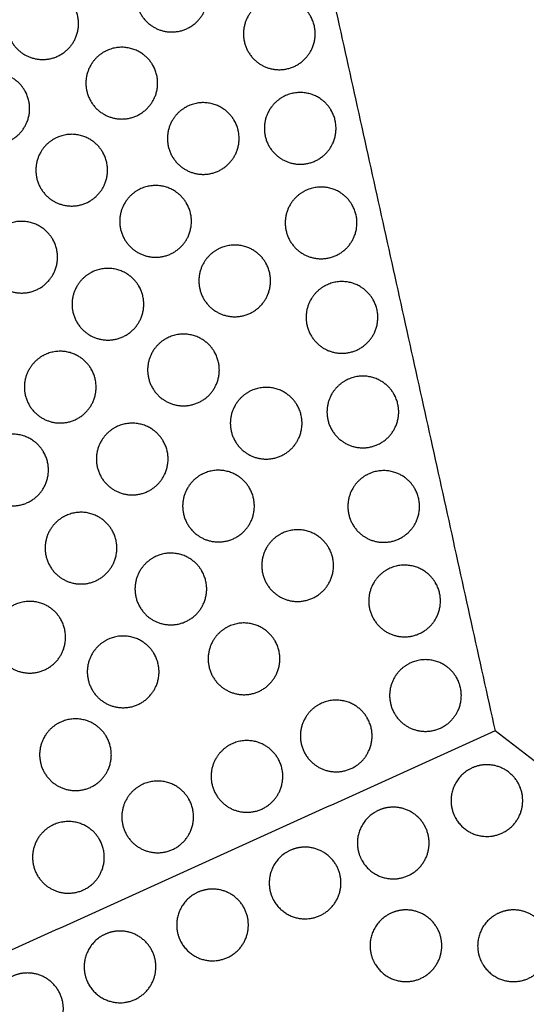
# Model space of a CAD drawing. Header units: millimetres. Extents: x -125 to 375, y 0 to 433.
# Tile 30 of 33: x 242 to 285, y 265 to 347. Entities that reach past the tile are written whole.
import ezdxf

# ---------------------------------------------------------------- set-up
doc = ezdxf.new("R2010")
doc.units = ezdxf.units.MM
doc.layers.add('Make2D$Visible$Curves', color=7, linetype='Continuous', true_color=0x000000)
doc.layers.add('Make2D$Visible$SceneSilhouetteCurves', color=7, linetype='Continuous', lineweight=50, true_color=0x000000)

msp = doc.modelspace()

# ---------------------------------------------------------------- linework, layer by layer
at = {"layer": 'Make2D$Visible$Curves', "color": 18, "lineweight": -3, "true_color": 0x000000}
for points in [[(250, 433.013), (187.5, 324.76), (125, 216.506)], [(250, 433.013), (266.047, 360.366), (282.095, 287.72)], [(282.095, 287.72), (203.547, 252.113), (125, 216.506)], [(375, 216.506), (328.547, 252.113), (282.095, 287.72)]]:
    msp.add_open_spline(points, degree=2, dxfattribs=at)
at = {"layer": 'Make2D$Visible$Curves', "color": 18, "true_color": 0x000000}
msp.add_open_spline([(250, 433.013), (312.5, 324.76), (375, 216.506)], degree=2, dxfattribs=at)
at = {"layer": 'Make2D$Visible$Curves', "color": 18, "lineweight": -3, "true_color": 0x000000}
for points, weights, knots in [([(257.645, 350.7), (258.511, 349.2), (257.645, 347.7), (256.145, 345.102), (253.547, 346.602), (250.948, 348.102), (252.448, 350.7), (252.85, 351.396), (253.547, 351.798), (255.047, 352.664), (256.547, 351.798), (257.243, 351.396), (257.645, 350.7)], [0.868347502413, 0.807007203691, 1, 0.707106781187, 1, 0.707106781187, 1, 0.900099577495, 0.868347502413, 0.807007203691, 1, 0.900099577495, 0.868347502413], [5.529659, 5.529659, 5.529659, 9.49499, 9.49499, 15.512927, 15.512927, 21.530864, 21.530864, 23.139763, 23.139763, 26.616816, 26.616816, 28.669422, 28.669422, 28.669422]), ([(246.837, 348.396), (247.703, 346.896), (246.837, 345.396), (245.337, 342.798), (242.739, 344.298), (240.14, 345.798), (241.64, 348.396), (242.042, 349.093), (242.739, 349.495), (244.239, 350.361), (245.739, 349.495), (246.435, 349.093), (246.837, 348.396)], [0.868347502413, 0.807007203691, 1, 0.707106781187, 1, 0.707106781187, 1, 0.900099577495, 0.868347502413, 0.807007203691, 1, 0.900099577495, 0.868347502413], [5.529659, 5.529659, 5.529659, 9.49499, 9.49499, 15.512927, 15.512927, 21.530864, 21.530864, 23.139763, 23.139763, 26.616816, 26.616816, 28.669422, 28.669422, 28.669422]), ([(266.637, 347.544), (267.503, 346.044), (266.637, 344.544), (265.137, 341.946), (262.539, 343.446), (259.941, 344.946), (261.441, 347.544), (261.843, 348.24), (262.539, 348.642), (264.039, 349.508), (265.539, 348.642), (266.236, 348.24), (266.637, 347.544)], [0.868347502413, 0.807007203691, 1, 0.707106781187, 1, 0.707106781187, 1, 0.900099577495, 0.868347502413, 0.807007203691, 1, 0.900099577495, 0.868347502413], [5.529659, 5.529659, 5.529659, 9.49499, 9.49499, 15.512927, 15.512927, 21.530864, 21.530864, 23.139763, 23.139763, 26.616816, 26.616816, 28.669422, 28.669422, 28.669422]), ([(253.457, 343.418), (254.323, 341.918), (253.457, 340.418), (251.957, 337.82), (249.359, 339.32), (246.76, 340.82), (248.26, 343.418), (248.662, 344.115), (249.359, 344.517), (250.859, 345.383), (252.359, 344.517), (253.055, 344.115), (253.457, 343.418)], [0.868347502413, 0.807007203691, 1, 0.707106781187, 1, 0.707106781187, 1, 0.900099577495, 0.868347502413, 0.807007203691, 1, 0.900099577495, 0.868347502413], [5.529659, 5.529659, 5.529659, 9.49499, 9.49499, 15.512927, 15.512927, 21.530864, 21.530864, 23.139763, 23.139763, 26.616816, 26.616816, 28.669422, 28.669422, 28.669422]), ([(242.748, 341.288), (243.614, 339.788), (242.748, 338.288), (241.248, 335.69), (238.65, 337.19), (236.052, 338.69), (237.552, 341.288), (237.954, 341.984), (238.65, 342.386), (240.15, 343.252), (241.65, 342.386), (242.346, 341.984), (242.748, 341.288)], [0.868347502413, 0.807007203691, 1, 0.707106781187, 1, 0.707106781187, 1, 0.900099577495, 0.868347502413, 0.807007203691, 1, 0.900099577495, 0.868347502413], [5.529659, 5.529659, 5.529659, 9.49499, 9.49499, 15.512927, 15.512927, 21.530864, 21.530864, 23.139763, 23.139763, 26.616816, 26.616816, 28.669422, 28.669422, 28.669422]), ([(268.385, 339.634), (269.251, 338.134), (268.385, 336.634), (266.885, 334.036), (264.287, 335.536), (261.688, 337.036), (263.188, 339.634), (263.59, 340.33), (264.287, 340.732), (265.787, 341.598), (267.287, 340.732), (267.983, 340.33), (268.385, 339.634)], [0.868347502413, 0.807007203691, 1, 0.707106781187, 1, 0.707106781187, 1, 0.900099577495, 0.868347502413, 0.807007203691, 1, 0.900099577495, 0.868347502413], [5.529659, 5.529659, 5.529659, 9.49499, 9.49499, 15.512927, 15.512927, 21.530864, 21.530864, 23.139763, 23.139763, 26.616816, 26.616816, 28.669422, 28.669422, 28.669422]), ([(260.276, 338.787), (261.142, 337.287), (260.276, 335.787), (258.776, 333.189), (256.178, 334.689), (253.58, 336.189), (255.08, 338.787), (255.482, 339.483), (256.178, 339.885), (257.678, 340.751), (259.178, 339.885), (259.874, 339.483), (260.276, 338.787)], [0.868347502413, 0.807007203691, 1, 0.707106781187, 1, 0.707106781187, 1, 0.900099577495, 0.868347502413, 0.807007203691, 1, 0.900099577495, 0.868347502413], [5.529659, 5.529659, 5.529659, 9.49499, 9.49499, 15.512927, 15.512927, 21.530864, 21.530864, 23.139763, 23.139763, 26.616816, 26.616816, 28.669422, 28.669422, 28.669422]), ([(249.269, 336.137), (250.135, 334.637), (249.269, 333.137), (247.769, 330.539), (245.171, 332.039), (242.573, 333.539), (244.073, 336.137), (244.474, 336.833), (245.171, 337.235), (246.671, 338.101), (248.171, 337.235), (248.867, 336.833), (249.269, 336.137)], [0.868347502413, 0.807007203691, 1, 0.707106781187, 1, 0.707106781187, 1, 0.900099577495, 0.868347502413, 0.807007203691, 1, 0.900099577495, 0.868347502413], [5.529659, 5.529659, 5.529659, 9.49499, 9.49499, 15.512927, 15.512927, 21.530864, 21.530864, 23.139763, 23.139763, 26.616816, 26.616816, 28.669422, 28.669422, 28.669422]), ([(256.288, 331.852), (257.154, 330.352), (256.288, 328.852), (254.788, 326.254), (252.189, 327.754), (249.591, 329.254), (251.091, 331.852), (251.493, 332.549), (252.189, 332.95), (253.689, 333.817), (255.189, 332.95), (255.886, 332.549), (256.288, 331.852)], [0.868347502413, 0.807007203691, 1, 0.707106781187, 1, 0.707106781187, 1, 0.900099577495, 0.868347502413, 0.807007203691, 1, 0.900099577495, 0.868347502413], [5.529659, 5.529659, 5.529659, 9.49499, 9.49499, 15.512927, 15.512927, 21.530864, 21.530864, 23.139763, 23.139763, 26.616816, 26.616816, 28.669422, 28.669422, 28.669422]), ([(270.132, 331.725), (270.998, 330.225), (270.132, 328.725), (268.632, 326.127), (266.034, 327.627), (263.436, 329.127), (264.936, 331.725), (265.337, 332.421), (266.034, 332.823), (267.534, 333.689), (269.034, 332.823), (269.73, 332.421), (270.132, 331.725)], [0.868347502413, 0.807007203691, 1, 0.707106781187, 1, 0.707106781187, 1, 0.900099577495, 0.868347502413, 0.807007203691, 1, 0.900099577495, 0.868347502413], [5.529659, 5.529659, 5.529659, 9.49499, 9.49499, 15.512927, 15.512927, 21.530864, 21.530864, 23.139763, 23.139763, 26.616816, 26.616816, 28.669422, 28.669422, 28.669422]), ([(245.081, 328.855), (245.947, 327.355), (245.081, 325.855), (243.581, 323.257), (240.983, 324.757), (238.385, 326.257), (239.885, 328.855), (240.287, 329.552), (240.983, 329.953), (242.483, 330.819), (243.983, 329.953), (244.679, 329.552), (245.081, 328.855)], [0.868347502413, 0.807007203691, 1, 0.707106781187, 1, 0.707106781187, 1, 0.900099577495, 0.868347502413, 0.807007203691, 1, 0.900099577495, 0.868347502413], [5.529659, 5.529659, 5.529659, 9.49499, 9.49499, 15.512927, 15.512927, 21.530864, 21.530864, 23.139763, 23.139763, 26.616816, 26.616816, 28.669422, 28.669422, 28.669422]), ([(262.908, 326.874), (263.774, 325.374), (262.908, 323.874), (261.408, 321.276), (258.81, 322.776), (256.211, 324.276), (257.711, 326.874), (258.113, 327.571), (258.81, 327.972), (260.31, 328.839), (261.81, 327.972), (262.506, 327.571), (262.908, 326.874)], [0.868347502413, 0.807007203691, 1, 0.707106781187, 1, 0.707106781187, 1, 0.900099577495, 0.868347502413, 0.807007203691, 1, 0.900099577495, 0.868347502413], [5.529659, 5.529659, 5.529659, 9.49499, 9.49499, 15.512927, 15.512927, 21.530864, 21.530864, 23.139763, 23.139763, 26.616816, 26.616816, 28.669422, 28.669422, 28.669422]), ([(252.299, 324.918), (253.165, 323.418), (252.299, 321.918), (250.799, 319.32), (248.201, 320.82), (245.603, 322.32), (247.103, 324.918), (247.505, 325.614), (248.201, 326.016), (249.701, 326.882), (251.201, 326.016), (251.897, 325.614), (252.299, 324.918)], [0.868347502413, 0.807007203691, 1, 0.707106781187, 1, 0.707106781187, 1, 0.900099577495, 0.868347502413, 0.807007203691, 1, 0.900099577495, 0.868347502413], [5.529659, 5.529659, 5.529659, 9.49499, 9.49499, 15.512927, 15.512927, 21.530864, 21.530864, 23.139763, 23.139763, 26.616816, 26.616816, 28.669422, 28.669422, 28.669422]), ([(271.879, 323.816), (272.745, 322.316), (271.879, 320.816), (270.379, 318.218), (267.781, 319.718), (265.183, 321.218), (266.683, 323.816), (267.085, 324.512), (267.781, 324.914), (269.281, 325.78), (270.781, 324.914), (271.477, 324.512), (271.879, 323.816)], [0.868347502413, 0.807007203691, 1, 0.707106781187, 1, 0.707106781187, 1, 0.900099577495, 0.868347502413, 0.807007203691, 1, 0.900099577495, 0.868347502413], [5.529659, 5.529659, 5.529659, 9.49499, 9.49499, 15.512927, 15.512927, 21.530864, 21.530864, 23.139763, 23.139763, 26.616816, 26.616816, 28.669422, 28.669422, 28.669422]), ([(258.62, 319.419), (259.486, 317.919), (258.62, 316.419), (257.12, 313.821), (254.522, 315.321), (251.924, 316.821), (253.424, 319.419), (253.826, 320.116), (254.522, 320.518), (256.022, 321.384), (257.522, 320.518), (258.218, 320.116), (258.62, 319.419)], [0.868347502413, 0.807007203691, 1, 0.707106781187, 1, 0.707106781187, 1, 0.900099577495, 0.868347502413, 0.807007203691, 1, 0.900099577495, 0.868347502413], [5.529659, 5.529659, 5.529659, 9.49499, 9.49499, 15.512927, 15.512927, 21.530864, 21.530864, 23.139763, 23.139763, 26.616816, 26.616816, 28.669422, 28.669422, 28.669422]), ([(248.311, 317.983), (249.177, 316.483), (248.311, 314.983), (246.811, 312.385), (244.212, 313.885), (241.614, 315.385), (243.114, 317.983), (243.516, 318.679), (244.212, 319.081), (245.712, 319.947), (247.212, 319.081), (247.909, 318.679), (248.311, 317.983)], [0.868347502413, 0.807007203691, 1, 0.707106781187, 1, 0.707106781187, 1, 0.900099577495, 0.868347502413, 0.807007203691, 1, 0.900099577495, 0.868347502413], [5.529659, 5.529659, 5.529659, 9.49499, 9.49499, 15.512927, 15.512927, 21.530864, 21.530864, 23.139763, 23.139763, 26.616816, 26.616816, 28.669422, 28.669422, 28.669422]), ([(273.626, 315.906), (274.492, 314.406), (273.626, 312.906), (272.126, 310.308), (269.528, 311.808), (266.93, 313.308), (268.43, 315.906), (268.832, 316.602), (269.528, 317.004), (271.028, 317.87), (272.528, 317.004), (273.224, 316.602), (273.626, 315.906)], [0.868347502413, 0.807007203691, 1, 0.707106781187, 1, 0.707106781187, 1, 0.900099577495, 0.868347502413, 0.807007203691, 1, 0.900099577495, 0.868347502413], [5.529659, 5.529659, 5.529659, 9.49499, 9.49499, 15.512927, 15.512927, 21.530864, 21.530864, 23.139763, 23.139763, 26.616816, 26.616816, 28.669422, 28.669422, 28.669422]), ([(265.539, 314.962), (266.405, 313.462), (265.539, 311.962), (264.039, 309.364), (261.441, 310.864), (258.843, 312.364), (260.343, 314.962), (260.745, 315.658), (261.441, 316.06), (262.941, 316.926), (264.441, 316.06), (265.137, 315.658), (265.539, 314.962)], [0.868347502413, 0.807007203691, 1, 0.707106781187, 1, 0.707106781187, 1, 0.900099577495, 0.868347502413, 0.807007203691, 1, 0.900099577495, 0.868347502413], [5.529659, 5.529659, 5.529659, 9.49499, 9.49499, 15.512927, 15.512927, 21.530864, 21.530864, 23.139763, 23.139763, 26.616816, 26.616816, 28.669422, 28.669422, 28.669422]), ([(254.332, 311.965), (255.198, 310.465), (254.332, 308.965), (252.832, 306.366), (250.234, 307.866), (247.636, 309.366), (249.136, 311.965), (249.538, 312.661), (250.234, 313.063), (251.734, 313.929), (253.234, 313.063), (253.93, 312.661), (254.332, 311.965)], [0.868347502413, 0.807007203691, 1, 0.707106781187, 1, 0.707106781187, 1, 0.900099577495, 0.868347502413, 0.807007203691, 1, 0.900099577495, 0.868347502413], [5.529659, 5.529659, 5.529659, 9.49499, 9.49499, 15.512927, 15.512927, 21.530864, 21.530864, 23.139763, 23.139763, 26.616816, 26.616816, 28.669422, 28.669422, 28.669422]), ([(244.322, 311.048), (245.188, 309.548), (244.322, 308.048), (242.822, 305.45), (240.224, 306.95), (237.626, 308.45), (239.126, 311.048), (239.528, 311.744), (240.224, 312.146), (241.724, 313.012), (243.224, 312.146), (243.92, 311.744), (244.322, 311.048)], [0.868347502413, 0.807007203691, 1, 0.707106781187, 1, 0.707106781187, 1, 0.900099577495, 0.868347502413, 0.807007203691, 1, 0.900099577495, 0.868347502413], [5.529659, 5.529659, 5.529659, 9.49499, 9.49499, 15.512927, 15.512927, 21.530864, 21.530864, 23.139763, 23.139763, 26.616816, 26.616816, 28.669422, 28.669422, 28.669422]), ([(261.551, 308.027), (262.417, 306.527), (261.551, 305.027), (260.051, 302.429), (257.452, 303.929), (254.854, 305.429), (256.354, 308.027), (256.756, 308.723), (257.452, 309.125), (258.952, 309.991), (260.452, 309.125), (261.149, 308.723), (261.551, 308.027)], [0.868347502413, 0.807007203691, 1, 0.707106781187, 1, 0.707106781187, 1, 0.900099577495, 0.868347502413, 0.807007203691, 1, 0.900099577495, 0.868347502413], [5.529659, 5.529659, 5.529659, 9.49499, 9.49499, 15.512927, 15.512927, 21.530864, 21.530864, 23.139763, 23.139763, 26.616816, 26.616816, 28.669422, 28.669422, 28.669422]), ([(275.373, 307.997), (276.239, 306.497), (275.373, 304.997), (273.873, 302.399), (271.275, 303.899), (268.677, 305.399), (270.177, 307.997), (270.579, 308.693), (271.275, 309.095), (272.775, 309.961), (274.275, 309.095), (274.971, 308.693), (275.373, 307.997)], [0.868347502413, 0.807007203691, 1, 0.707106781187, 1, 0.707106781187, 1, 0.900099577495, 0.868347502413, 0.807007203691, 1, 0.900099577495, 0.868347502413], [5.529659, 5.529659, 5.529659, 9.49499, 9.49499, 15.512927, 15.512927, 21.530864, 21.530864, 23.139763, 23.139763, 26.616816, 26.616816, 28.669422, 28.669422, 28.669422]), ([(250.045, 304.51), (250.911, 303.01), (250.045, 301.51), (248.545, 298.912), (245.947, 300.412), (243.348, 301.912), (244.848, 304.51), (245.25, 305.206), (245.947, 305.608), (247.447, 306.474), (248.947, 305.608), (249.643, 305.206), (250.045, 304.51)], [0.868347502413, 0.807007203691, 1, 0.707106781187, 1, 0.707106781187, 1, 0.900099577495, 0.868347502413, 0.807007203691, 1, 0.900099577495, 0.868347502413], [5.529659, 5.529659, 5.529659, 9.49499, 9.49499, 15.512927, 15.512927, 21.530864, 21.530864, 23.139763, 23.139763, 26.616816, 26.616816, 28.669422, 28.669422, 28.669422]), ([(268.171, 303.049), (269.037, 301.549), (268.171, 300.049), (266.671, 297.451), (264.072, 298.951), (261.474, 300.451), (262.974, 303.049), (263.376, 303.745), (264.072, 304.147), (265.572, 305.013), (267.072, 304.147), (267.769, 303.745), (268.171, 303.049)], [0.868347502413, 0.807007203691, 1, 0.707106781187, 1, 0.707106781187, 1, 0.900099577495, 0.868347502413, 0.807007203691, 1, 0.900099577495, 0.868347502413], [5.529659, 5.529659, 5.529659, 9.49499, 9.49499, 15.512927, 15.512927, 21.530864, 21.530864, 23.139763, 23.139763, 26.616816, 26.616816, 28.669422, 28.669422, 28.669422]), ([(257.562, 301.092), (258.428, 299.592), (257.562, 298.092), (256.062, 295.494), (253.464, 296.994), (250.866, 298.494), (252.366, 301.092), (252.768, 301.788), (253.464, 302.19), (254.964, 303.056), (256.464, 302.19), (257.16, 301.788), (257.562, 301.092)], [0.868347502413, 0.807007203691, 1, 0.707106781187, 1, 0.707106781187, 1, 0.900099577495, 0.868347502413, 0.807007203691, 1, 0.900099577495, 0.868347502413], [5.529659, 5.529659, 5.529659, 9.49499, 9.49499, 15.512927, 15.512927, 21.530864, 21.530864, 23.139763, 23.139763, 26.616816, 26.616816, 28.669422, 28.669422, 28.669422]), ([(277.12, 300.088), (277.986, 298.588), (277.12, 297.088), (275.62, 294.49), (273.022, 295.99), (270.424, 297.49), (271.924, 300.088), (272.326, 300.784), (273.022, 301.186), (274.522, 302.052), (276.022, 301.186), (276.718, 300.784), (277.12, 300.088)], [0.868347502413, 0.807007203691, 1, 0.707106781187, 1, 0.707106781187, 1, 0.900099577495, 0.868347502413, 0.807007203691, 1, 0.900099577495, 0.868347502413], [5.529659, 5.529659, 5.529659, 9.49499, 9.49499, 15.512927, 15.512927, 21.530864, 21.530864, 23.139763, 23.139763, 26.616816, 26.616816, 28.669422, 28.669422, 28.669422]), ([(245.757, 297.055), (246.623, 295.555), (245.757, 294.055), (244.257, 291.457), (241.659, 292.957), (239.061, 294.457), (240.561, 297.055), (240.963, 297.751), (241.659, 298.153), (243.159, 299.019), (244.659, 298.153), (245.355, 297.751), (245.757, 297.055)], [0.868347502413, 0.807007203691, 1, 0.707106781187, 1, 0.707106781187, 1, 0.900099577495, 0.868347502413, 0.807007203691, 1, 0.900099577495, 0.868347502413], [5.529659, 5.529659, 5.529659, 9.49499, 9.49499, 15.512927, 15.512927, 21.530864, 21.530864, 23.139763, 23.139763, 26.616816, 26.616816, 28.669422, 28.669422, 28.669422]), ([(263.683, 295.247), (264.55, 293.747), (263.683, 292.247), (262.183, 289.649), (259.585, 291.149), (256.987, 292.649), (258.487, 295.247), (258.889, 295.943), (259.585, 296.345), (261.085, 297.211), (262.585, 296.345), (263.282, 295.943), (263.683, 295.247)], [0.868347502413, 0.807007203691, 1, 0.707106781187, 1, 0.707106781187, 1, 0.900099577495, 0.868347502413, 0.807007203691, 1, 0.900099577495, 0.868347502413], [5.529659, 5.529659, 5.529659, 9.49499, 9.49499, 15.512927, 15.512927, 21.530864, 21.530864, 23.139763, 23.139763, 26.616816, 26.616816, 28.669422, 28.669422, 28.669422]), ([(253.574, 294.157), (254.44, 292.657), (253.574, 291.157), (252.074, 288.559), (249.475, 290.059), (246.877, 291.559), (248.377, 294.157), (248.779, 294.853), (249.475, 295.255), (250.975, 296.121), (252.475, 295.255), (253.172, 294.853), (253.574, 294.157)], [0.868347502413, 0.807007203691, 1, 0.707106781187, 1, 0.707106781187, 1, 0.900099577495, 0.868347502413, 0.807007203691, 1, 0.900099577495, 0.868347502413], [5.529659, 5.529659, 5.529659, 9.49499, 9.49499, 15.512927, 15.512927, 21.530864, 21.530864, 23.139763, 23.139763, 26.616816, 26.616816, 28.669422, 28.669422, 28.669422]), ([(278.867, 292.178), (279.733, 290.678), (278.867, 289.178), (277.367, 286.58), (274.769, 288.08), (272.171, 289.58), (273.671, 292.178), (274.073, 292.874), (274.769, 293.276), (276.269, 294.142), (277.769, 293.276), (278.465, 292.874), (278.867, 292.178)], [0.868347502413, 0.807007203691, 1, 0.707106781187, 1, 0.707106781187, 1, 0.900099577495, 0.868347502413, 0.807007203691, 1, 0.900099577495, 0.868347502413], [5.529659, 5.529659, 5.529659, 9.49499, 9.49499, 15.512927, 15.512927, 21.530864, 21.530864, 23.139763, 23.139763, 26.616816, 26.616816, 28.669422, 28.669422, 28.669422]), ([(271.399, 288.793), (272.265, 287.293), (271.399, 285.793), (269.899, 283.195), (267.301, 284.695), (264.703, 286.195), (266.203, 288.793), (266.605, 289.489), (267.301, 289.891), (268.801, 290.757), (270.301, 289.891), (270.997, 289.489), (271.399, 288.793)], [0.868347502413, 0.807007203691, 1, 0.707106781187, 1, 0.707106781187, 1, 0.900099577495, 0.868347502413, 0.807007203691, 1, 0.900099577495, 0.868347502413], [5.529659, 5.529659, 5.529659, 9.49499, 9.49499, 15.512927, 15.512927, 21.530864, 21.530864, 23.139763, 23.139763, 26.616816, 26.616816, 28.669422, 28.669422, 28.669422]), ([(249.585, 287.222), (250.451, 285.722), (249.585, 284.222), (248.085, 281.624), (245.487, 283.124), (242.889, 284.624), (244.389, 287.222), (244.791, 287.918), (245.487, 288.32), (246.987, 289.186), (248.487, 288.32), (249.183, 287.918), (249.585, 287.222)], [0.868347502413, 0.807007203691, 1, 0.707106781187, 1, 0.707106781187, 1, 0.900099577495, 0.868347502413, 0.807007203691, 1, 0.900099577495, 0.868347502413], [5.529659, 5.529659, 5.529659, 9.49499, 9.49499, 15.512927, 15.512927, 21.530864, 21.530864, 23.139763, 23.139763, 26.616816, 26.616816, 28.669422, 28.669422, 28.669422]), ([(263.93, 285.407), (264.797, 283.907), (263.93, 282.407), (262.43, 279.809), (259.832, 281.309), (257.234, 282.809), (258.734, 285.407), (259.136, 286.103), (259.832, 286.505), (261.332, 287.371), (262.832, 286.505), (263.529, 286.103), (263.93, 285.407)], [0.868347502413, 0.807007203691, 1, 0.707106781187, 1, 0.707106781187, 1, 0.900099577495, 0.868347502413, 0.807007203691, 1, 0.900099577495, 0.868347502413], [5.529659, 5.529659, 5.529659, 9.49499, 9.49499, 15.512927, 15.512927, 21.530864, 21.530864, 23.139763, 23.139763, 26.616816, 26.616816, 28.669422, 28.669422, 28.669422]), ([(278.808, 280.385), (278.406, 281.081), (278.406, 281.885), (278.406, 283.617), (279.906, 284.483), (280.602, 284.885), (281.406, 284.885), (284.406, 284.885), (284.406, 281.885), (284.406, 278.885), (281.406, 278.885), (279.674, 278.885), (278.808, 280.385)], [0.868347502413, 0.900099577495, 1, 0.807007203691, 0.868347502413, 0.900099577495, 1, 0.707106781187, 1, 0.707106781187, 1, 0.807007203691, 0.868347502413], [16.048112, 16.048112, 16.048112, 18.106736, 18.106736, 21.596537, 21.596537, 23.206626, 23.206626, 29.242204, 29.242204, 35.277783, 35.277783, 39.254738, 39.254738, 39.254738]), ([(256.462, 282.022), (257.328, 280.522), (256.462, 279.022), (254.962, 276.424), (252.364, 277.924), (249.766, 279.424), (251.266, 282.022), (251.668, 282.718), (252.364, 283.12), (253.864, 283.986), (255.364, 283.12), (256.06, 282.718), (256.462, 282.022)], [0.868347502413, 0.807007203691, 1, 0.707106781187, 1, 0.707106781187, 1, 0.900099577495, 0.868347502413, 0.807007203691, 1, 0.900099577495, 0.868347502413], [5.529659, 5.529659, 5.529659, 9.49499, 9.49499, 15.512927, 15.512927, 21.530864, 21.530864, 23.139763, 23.139763, 26.616816, 26.616816, 28.669422, 28.669422, 28.669422]), ([(270.975, 276.834), (270.573, 277.53), (270.573, 278.334), (270.573, 280.066), (272.073, 280.932), (272.769, 281.334), (273.573, 281.334), (276.573, 281.334), (276.573, 278.334), (276.573, 275.334), (273.573, 275.334), (271.841, 275.334), (270.975, 276.834)], [0.868347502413, 0.900099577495, 1, 0.807007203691, 0.868347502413, 0.900099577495, 1, 0.707106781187, 1, 0.707106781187, 1, 0.807007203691, 0.868347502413], [16.048112, 16.048112, 16.048112, 18.106736, 18.106736, 21.596537, 21.596537, 23.206626, 23.206626, 29.242204, 29.242204, 35.277783, 35.277783, 39.254738, 39.254738, 39.254738]), ([(248.994, 278.636), (249.86, 277.136), (248.994, 275.636), (247.494, 273.038), (244.895, 274.538), (242.297, 276.038), (243.797, 278.636), (244.199, 279.332), (244.895, 279.734), (246.395, 280.6), (247.895, 279.734), (248.592, 279.332), (248.994, 278.636)], [0.868347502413, 0.807007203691, 1, 0.707106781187, 1, 0.707106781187, 1, 0.900099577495, 0.868347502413, 0.807007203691, 1, 0.900099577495, 0.868347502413], [5.529659, 5.529659, 5.529659, 9.49499, 9.49499, 15.512927, 15.512927, 21.530864, 21.530864, 23.139763, 23.139763, 26.616816, 26.616816, 28.669422, 28.669422, 28.669422]), ([(263.598, 273.49), (263.196, 274.186), (263.196, 274.99), (263.196, 276.722), (264.696, 277.588), (265.392, 277.99), (266.196, 277.99), (269.196, 277.99), (269.196, 274.99), (269.196, 271.99), (266.196, 271.99), (264.464, 271.99), (263.598, 273.49)], [0.868347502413, 0.900099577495, 1, 0.807007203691, 0.868347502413, 0.900099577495, 1, 0.707106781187, 1, 0.707106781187, 1, 0.807007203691, 0.868347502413], [16.048112, 16.048112, 16.048112, 18.106736, 18.106736, 21.596537, 21.596537, 23.206626, 23.206626, 29.242204, 29.242204, 35.277783, 35.277783, 39.254738, 39.254738, 39.254738]), ([(255.856, 269.98), (255.454, 270.676), (255.454, 271.48), (255.454, 273.212), (256.954, 274.078), (257.65, 274.48), (258.454, 274.48), (261.454, 274.48), (261.454, 271.48), (261.454, 268.48), (258.454, 268.48), (256.722, 268.48), (255.856, 269.98)], [0.868347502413, 0.900099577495, 1, 0.807007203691, 0.868347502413, 0.900099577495, 1, 0.707106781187, 1, 0.707106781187, 1, 0.807007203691, 0.868347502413], [16.048112, 16.048112, 16.048112, 18.106736, 18.106736, 21.596537, 21.596537, 23.206626, 23.206626, 29.242204, 29.242204, 35.277783, 35.277783, 39.254738, 39.254738, 39.254738]), ([(272.036, 268.238), (271.634, 268.934), (271.634, 269.738), (271.634, 271.47), (273.134, 272.336), (273.83, 272.738), (274.634, 272.738), (277.634, 272.738), (277.634, 269.738), (277.634, 266.738), (274.634, 266.738), (272.902, 266.738), (272.036, 268.238)], [0.868347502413, 0.900099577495, 1, 0.807007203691, 0.868347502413, 0.900099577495, 1, 0.707106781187, 1, 0.707106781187, 1, 0.807007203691, 0.868347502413], [16.048112, 16.048112, 16.048112, 18.106736, 18.106736, 21.596537, 21.596537, 23.206626, 23.206626, 29.242204, 29.242204, 35.277783, 35.277783, 39.254738, 39.254738, 39.254738]), ([(281.036, 268.238), (280.634, 268.934), (280.634, 269.738), (280.634, 271.47), (282.134, 272.336), (282.83, 272.738), (283.634, 272.738), (286.634, 272.738), (286.634, 269.738), (286.634, 266.738), (283.634, 266.738), (281.902, 266.738), (281.036, 268.238)], [0.868347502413, 0.900099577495, 1, 0.807007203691, 0.868347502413, 0.900099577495, 1, 0.707106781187, 1, 0.707106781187, 1, 0.807007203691, 0.868347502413], [16.048112, 16.048112, 16.048112, 18.106736, 18.106736, 21.596537, 21.596537, 23.206626, 23.206626, 29.242204, 29.242204, 35.277783, 35.277783, 39.254738, 39.254738, 39.254738]), ([(248.114, 266.471), (247.712, 267.167), (247.712, 267.971), (247.712, 269.703), (249.212, 270.569), (249.908, 270.971), (250.712, 270.971), (253.712, 270.971), (253.712, 267.971), (253.712, 264.971), (250.712, 264.971), (248.98, 264.971), (248.114, 266.471)], [0.868347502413, 0.900099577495, 1, 0.807007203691, 0.868347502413, 0.900099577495, 1, 0.707106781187, 1, 0.707106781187, 1, 0.807007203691, 0.868347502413], [16.048112, 16.048112, 16.048112, 18.106736, 18.106736, 21.596537, 21.596537, 23.206626, 23.206626, 29.242204, 29.242204, 35.277783, 35.277783, 39.254738, 39.254738, 39.254738]), ([(240.373, 262.961), (239.971, 263.657), (239.971, 264.461), (239.971, 266.193), (241.471, 267.059), (242.167, 267.461), (242.971, 267.461), (245.971, 267.461), (245.971, 264.461), (245.971, 261.461), (242.971, 261.461), (241.239, 261.461), (240.373, 262.961)], [0.868347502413, 0.900099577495, 1, 0.807007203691, 0.868347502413, 0.900099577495, 1, 0.707106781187, 1, 0.707106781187, 1, 0.807007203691, 0.868347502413], [16.048112, 16.048112, 16.048112, 18.106736, 18.106736, 21.596537, 21.596537, 23.206626, 23.206626, 29.242204, 29.242204, 35.277783, 35.277783, 39.254738, 39.254738, 39.254738])]:
    msp.add_rational_spline(points, weights, degree=2, knots=knots, dxfattribs=at)
for points in [[(253.532, 343.28), (253.496, 343.35), (253.457, 343.418)], [(242.823, 341.15), (242.788, 341.22), (242.748, 341.288)], [(268.46, 339.496), (268.424, 339.566), (268.385, 339.634)], [(260.351, 338.649), (260.315, 338.719), (260.276, 338.787)], [(249.344, 335.999), (249.308, 336.069), (249.269, 336.137)], [(256.363, 331.714), (256.327, 331.784), (256.288, 331.852)], [(245.156, 328.717), (245.12, 328.787), (245.081, 328.855)], [(262.983, 326.736), (262.947, 326.806), (262.908, 326.874)], [(271.954, 323.678), (271.918, 323.748), (271.879, 323.816)], [(258.695, 319.281), (258.659, 319.351), (258.62, 319.419)], [(273.701, 315.768), (273.665, 315.838), (273.626, 315.906)], [(254.407, 311.827), (254.372, 311.897), (254.332, 311.965)], [(244.397, 310.91), (244.361, 310.98), (244.322, 311.048)], [(261.626, 307.889), (261.59, 307.959), (261.551, 308.027)], [(268.246, 302.911), (268.21, 302.981), (268.171, 303.049)], [(257.637, 300.954), (257.601, 301.024), (257.562, 301.092)], [(277.195, 299.95), (277.16, 300.02), (277.12, 300.088)], [(245.832, 296.917), (245.796, 296.987), (245.757, 297.055)], [(263.758, 295.109), (263.723, 295.179), (263.683, 295.247)], [(253.648, 294.019), (253.613, 294.089), (253.574, 294.157)], [(256.537, 281.884), (256.501, 281.954), (256.462, 282.022)], [(249.068, 278.498), (249.033, 278.568), (248.994, 278.636)], [(263.523, 273.628), (263.558, 273.558), (263.598, 273.49)], [(255.781, 270.118), (255.817, 270.048), (255.856, 269.98)], [(248.039, 266.609), (248.075, 266.539), (248.114, 266.471)]]:
    msp.add_rational_spline(points, [0.979325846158, 0.989269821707, 1], degree=2, dxfattribs=at)
at = {"layer": 'Make2D$Visible$SceneSilhouetteCurves', "color": 18, "true_color": 0x000000}
msp.add_open_spline([(250, 433.013), (312.5, 324.76), (375, 216.506)], degree=2, dxfattribs=at)

doc.saveas('drawing.dxf')
